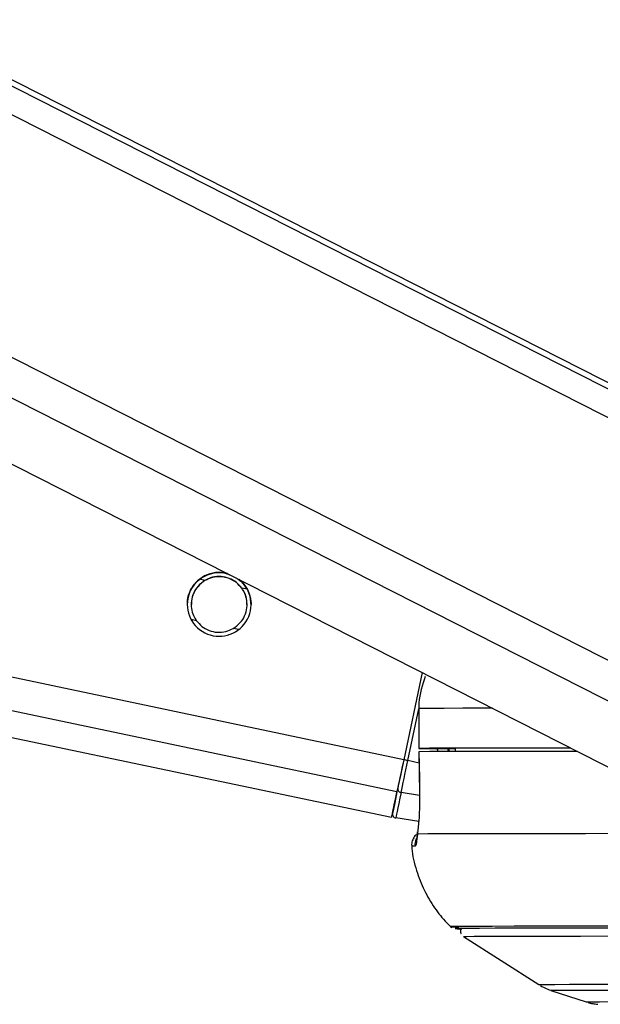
# Model space of a CAD drawing. Header units: millimetres. Extents: x 20 to 22981, y 40 to 19992.
# Tile 4 of 120: x 3841 to 3929, y 6410 to 6558. Entities that reach past the tile are written whole.
import ezdxf

# ---------------------------------------------------------------- set-up
doc = ezdxf.new("R2010")
doc.units = ezdxf.units.MM
doc.header["$LTSCALE"] = 2

msp = doc.modelspace()

# ---------------------------------------------------------------- linework, layer by layer
at = {"color": 7, "linetype": 'Continuous', "lineweight": 25}
for p, q in [((3067.97, 6612.47), (3897.2, 6437.9)), ((3601.16, 6612.47), (3935.31, 6442.67)), ((3957.05, 6489.45), (3714.96, 6612.47)), ((3901.79, 6459.7), (3899.02, 6446.56)), ((3901.79, 6459.7), (3899.02, 6446.56)), ((3901.27, 6454.28), (3901.27, 6448.28)), ((3901.27, 6454.28), (3901.29, 6454.28)), ((3901.29, 6454.28), (3901.28, 6448.28)), ((3903.27, 6448.27), (3906.74, 6448.27)), ((3906.74, 6448.28), (3906.75, 6447.8)), ((3901.3, 6447.78), (3901.39, 6441.61)), ((3901.32, 6447.78), (3901.31, 6447.78)), ((3901.4, 6441.61), (3901.38, 6441.61)), ((3901.28, 6437.26), (3897.83, 6437.8)), ((3908.03, 6419.96), (3919.33, 6412.72)), ((3921.16, 6411.85), (3926.49, 6410.11))]:
    msp.add_line(p, q, dxfattribs=at)
at = {"color": 8, "linetype": 'Continuous', "lineweight": 25}
for p, q in [((3898, 6441.74), (3086.99, 6612.47)), ((3899.02, 6446.56), (3110.91, 6612.47)), ((3949.68, 6445.26), (3620.64, 6612.47)), ((3952.68, 6449.9), (3632.75, 6612.47)), ((3960.89, 6482.22), (3704.58, 6612.47)), ((3960.25, 6486.86), (3713.06, 6612.47)), ((3869.11, 6473.57), (3868.34, 6473.73)), ((3875.45, 6472.24), (3874.65, 6472.41)), ((3867.84, 6467.5), (3867.02, 6467.67)), ((3874.18, 6466.16), (3873.37, 6466.33)), ((3899.64, 6446.43), (3901.27, 6454.21)), ((3905.7, 6448.27), (3905.89, 6447.8)), ((3901.32, 6446.07), (3899.64, 6446.43)), ((3901.4, 6441.17), (3898.63, 6441.63))]:
    msp.add_line(p, q, dxfattribs=at)
at = {"color": 8, "linetype": 'Continuous', "lineweight": 25, "flags": 128}
for points in [[(3912.38, 6454.32), (3911.34, 6454.32), (3907.93, 6454.31), (3905.12, 6454.3), (3902.9, 6454.29), (3901.29, 6454.28)], [(3919.33, 6412.72), (3919.46, 6412.73), (3920.27, 6412.74), (3921.78, 6412.75), (3923.98, 6412.76), (3926.88, 6412.77), (3930.45, 6412.78), (3934.67, 6412.78), (3939.52, 6412.79), (3944.97, 6412.79), (3950.99, 6412.79), (3957.56, 6412.79)], [(3921.16, 6411.85), (3921.3, 6411.86), (3922.09, 6411.87), (3923.58, 6411.88), (3925.75, 6411.89), (3928.61, 6411.9), (3932.13, 6411.9), (3936.29, 6411.91), (3941.07, 6411.91), (3946.44, 6411.92), (3952.38, 6411.92), (3958.86, 6411.92)], [(3926.49, 6410.11), (3926.54, 6410.12), (3927.15, 6410.13), (3928.47, 6410.14), (3930.49, 6410.15), (3933.19, 6410.16), (3936.56, 6410.16), (3940.58, 6410.17), (3945.22, 6410.17), (3950.46, 6410.18), (3956.27, 6410.18), (3962.62, 6410.18)]]:
    msp.add_lwpolyline(points, dxfattribs=at)
at = {"color": 7, "linetype": 'Continuous', "lineweight": 25, "flags": 128}
for points in [[(3901.28, 6448.28), (3901.27, 6448.28), (3901.35, 6448.28), (3901.52, 6448.28), (3901.76, 6448.28), (3902.07, 6448.28), (3902.44, 6448.28), (3902.84, 6448.28), (3903.27, 6448.27)], [(3924.16, 6448.33), (3919.83, 6448.33), (3915.3, 6448.32), (3911.33, 6448.32), (3907.93, 6448.31), (3905.11, 6448.3), (3902.89, 6448.29), (3901.28, 6448.28)], [(3924.19, 6448.32), (3923.32, 6448.32), (3919.41, 6448.31), (3915.95, 6448.31), (3912.94, 6448.3), (3910.4, 6448.29), (3908.33, 6448.29), (3906.74, 6448.28)], [(3925.15, 6447.83), (3924.81, 6447.83), (3919.78, 6447.83), (3915.28, 6447.82), (3911.33, 6447.82), (3907.94, 6447.81), (3905.14, 6447.8), (3902.93, 6447.79), (3901.31, 6447.78)], [(3901.31, 6447.78), (3901.37, 6443.78), (3901.4, 6441.61)], [(3899.02, 6446.56), (3898.87, 6445.85), (3898.72, 6445.16), (3898.58, 6444.48), (3898.45, 6443.84), (3898.32, 6443.23), (3898.2, 6442.68), (3898.1, 6442.17), (3898, 6441.74)], [(3899.02, 6446.56), (3898.89, 6445.93), (3898.75, 6445.31), (3898.63, 6444.7), (3898.51, 6444.13), (3898.39, 6443.58), (3898.29, 6443.08), (3898.19, 6442.64), (3898.11, 6442.24)], [(3898.63, 6441.63), (3898.72, 6442.07), (3898.82, 6442.57), (3898.94, 6443.12), (3899.07, 6443.72), (3899.2, 6444.37), (3899.34, 6445.04), (3899.49, 6445.73), (3899.64, 6446.43)], [(3897.33, 6438.52), (3897.34, 6438.58), (3897.38, 6438.76), (3897.44, 6439.06), (3897.53, 6439.48), (3897.64, 6440.01), (3897.78, 6440.65), (3897.93, 6441.39), (3898.11, 6442.24)], [(3898, 6441.74), (3897.66, 6440.09), (3897.41, 6438.89), (3897.25, 6438.15), (3897.2, 6437.9), (3897.25, 6438.14), (3897.28, 6438.28)], [(3898.63, 6441.63), (3898.44, 6440.76), (3898.28, 6439.99), (3898.14, 6439.33), (3898.03, 6438.79), (3897.94, 6438.36), (3897.88, 6438.05), (3897.84, 6437.87), (3897.83, 6437.8)], [(3901.1, 6435.38), (3901.11, 6435.7), (3901.11, 6435.73)], [(3932.53, 6435.44), (3926.36, 6435.43), (3920.78, 6435.43), (3915.82, 6435.42), (3911.51, 6435.42), (3907.87, 6435.41), (3904.91, 6435.4), (3902.65, 6435.39), (3901.1, 6435.38)], [(3947.08, 6421.51), (3941.34, 6421.51), (3935.02, 6421.51), (3929.27, 6421.51), (3924.1, 6421.5), (3919.54, 6421.5), (3915.62, 6421.49), (3912.35, 6421.48), (3909.75, 6421.47), (3907.84, 6421.46), (3906.61, 6421.45), (3906.09, 6421.44), (3906.26, 6421.42), (3907.14, 6421.41), (3907.3, 6421.41)], [(3948.68, 6421.23), (3941.8, 6421.22), (3935.45, 6421.22), (3929.67, 6421.22), (3924.49, 6421.21), (3919.94, 6421.21), (3916.03, 6421.2), (3912.79, 6421.19), (3910.23, 6421.18), (3908.37, 6421.17), (3907.22, 6421.16), (3906.77, 6421.15), (3907.04, 6421.13), (3907.75, 6421.12)], [(3948.81, 6421.22), (3941.93, 6421.22), (3935.59, 6421.22), (3929.82, 6421.22), (3924.65, 6421.21), (3920.1, 6421.21), (3916.2, 6421.2), (3912.96, 6421.19), (3910.41, 6421.18), (3908.55, 6421.17), (3907.4, 6421.16), (3906.95, 6421.15), (3907.22, 6421.13), (3907.77, 6421.12)], [(3908.03, 6419.97), (3908.03, 6419.97), (3908.47, 6419.98), (3909.62, 6419.99), (3911.46, 6420), (3914, 6420.01), (3917.21, 6420.02), (3921.08, 6420.03), (3925.6, 6420.03), (3930.73, 6420.04), (3936.46, 6420.04), (3942.75, 6420.04), (3949.57, 6420.04)]]:
    msp.add_lwpolyline(points, dxfattribs=at)
at = {"color": 7, "linetype": 'Continuous', "lineweight": 25}
for centre, radius, start, end in [((3871.24, 6469.96), 4.8, 75.0496, 51.075), ((3874.36, 6327.16), 121.92, 78.0352, 78.3318), ((3898.67, 6442.19), 0.56, 174.677, 265.7687), ((3897.92, 6438.4), 0.6, 168.112, 261.112)]:
    msp.add_arc(centre, radius, start, end, dxfattribs=at)
at = {"color": 8, "linetype": 'Continuous', "lineweight": 25}
for centre, radius, start, end in [((3900.6, 6429.41), 4.15, 88.3223, 95.2824), ((3902.72, 6433.77), 2.01, 154.3885, 186.1227)]:
    msp.add_arc(centre, radius, start, end, dxfattribs=at)
msp.add_ellipse((3911.12, 6450.32), major_axis=(-4.83, 5.58), ratio=0.999929, start_param=1.138397, end_param=1.206306, dxfattribs=at)
at = {"color": 7, "linetype": 'Continuous', "lineweight": 25}
for points, knots in [([(3868.07, 6473.56), (3868.42, 6473.82), (3869.11, 6474.34), (3870.49, 6474.75), (3871.79, 6474.81), (3872.53, 6474.53), (3872.82, 6474.42)], [0, 0, 0, 0, 0.272268, 0.544122, 0.824135, 1, 1, 1, 1]), ([(3866.49, 6469.95), (3866.48, 6470.17), (3866.45, 6470.79), (3866.77, 6471.81), (3867.34, 6472.83), (3867.83, 6473.31), (3868.07, 6473.56)], [0, 0, 0, 0, 0.154196, 0.450824, 0.727824, 1, 1, 1, 1]), ([(3869.11, 6473.57), (3868.74, 6473.31), (3868.06, 6472.82), (3867.36, 6471.7), (3867.02, 6470.51), (3867.04, 6469.32), (3867.33, 6468.3), (3867.68, 6467.75), (3867.84, 6467.5)], [0, 0, 0, 0, 0.204636, 0.376335, 0.548834, 0.703363, 0.864285, 1, 1, 1, 1]), ([(3869.11, 6473.54), (3868.74, 6473.28), (3868.06, 6472.79), (3867.37, 6471.67), (3867.04, 6470.68), (3867.07, 6470.1), (3867.08, 6469.93)], [0, 0, 0, 0, 0.33046, 0.607732, 0.886295, 1, 1, 1, 1]), ([(3874.65, 6472.41), (3874.4, 6472.71), (3873.89, 6473.3), (3872.77, 6473.93), (3871.52, 6474.21), (3870.21, 6474.1), (3869.48, 6473.75), (3869.11, 6473.57)], [0, 0, 0, 0, 0.196452, 0.39265, 0.593358, 0.798818, 1, 1, 1, 1]), ([(3874.65, 6472.38), (3874.4, 6472.68), (3873.89, 6473.27), (3872.77, 6473.9), (3871.52, 6474.18), (3870.21, 6474.07), (3869.48, 6473.72), (3869.11, 6473.54)], [0, 0, 0, 0, 0.196452, 0.39265, 0.593358, 0.798818, 1, 1, 1, 1]), ([(3873.92, 6473.86), (3874.18, 6473.69), (3874.85, 6473.26), (3875.33, 6472.51), (3875.56, 6472.05), (3875.6, 6471.97)], [0, 0, 0, 0, 0.340609, 0.896709, 1, 1, 1, 1]), ([(3873.37, 6466.33), (3873.74, 6466.6), (3874.42, 6467.08), (3875.13, 6468.2), (3875.47, 6469.39), (3875.44, 6470.58), (3875.16, 6471.6), (3874.81, 6472.15), (3874.65, 6472.41)], [0, 0, 0, 0, 0.204636, 0.376335, 0.548834, 0.703363, 0.864285, 1, 1, 1, 1]), ([(3875.41, 6469.92), (3875.41, 6470.12), (3875.43, 6470.72), (3875.15, 6471.57), (3874.81, 6472.12), (3874.65, 6472.38)], [0, 0, 0, 0, 0.220923, 0.643562, 1, 1, 1, 1]), ([(3875.6, 6471.97), (3875.68, 6471.78), (3875.84, 6471.39), (3875.99, 6470.73), (3876.06, 6470.24), (3876.04, 6469.98), (3876.04, 6469.95)], [0, 0, 0, 0, 0.317052, 0.641344, 0.95892, 1, 1, 1, 1]), ([(3867.84, 6467.5), (3868.09, 6467.2), (3868.59, 6466.6), (3869.71, 6465.97), (3870.97, 6465.7), (3872.28, 6465.8), (3873.01, 6466.16), (3873.37, 6466.33)], [0, 0, 0, 0, 0.196452, 0.39265, 0.593358, 0.798818, 1, 1, 1, 1]), ([(3902.23, 6459.11), (3901.81, 6457.8), (3901.31, 6456.21), (3901.3, 6454.56), (3901.29, 6454.28)], [0, 0, 0, 0, 0.827245, 1, 1, 1, 1]), ([(3901.4, 6441.61), (3901.4, 6441.07), (3901.41, 6439.64), (3901.32, 6437.44), (3901.18, 6436.01), (3901.1, 6435.42), (3901.1, 6435.38)], [0, 0, 0, 0, 0.220493, 0.593656, 0.970348, 1, 1, 1, 1]), ([(3901.15, 6435.45), (3901, 6435.34), (3900.67, 6435.1), (3900.33, 6434.52), (3900.17, 6433.95), (3900.24, 6433.6), (3900.26, 6433.49)], [0, 0, 0, 0, 0.253751, 0.540377, 0.853008, 1, 1, 1, 1]), ([(3901.1, 6435.38), (3901.04, 6434.87), (3900.92, 6433.83), (3900.79, 6433.65), (3900.72, 6433.55)], [0, 0, 0, 0, 0.485349, 1, 1, 1, 1]), ([(3901.11, 6435.73), (3901.09, 6435.59), (3901.02, 6435.09), (3900.98, 6434.73), (3900.92, 6434.52), (3900.93, 6434.56), (3900.93, 6434.56)], [0, 0, 0, 0, 0.205758, 0.716475, 0.999987, 1, 1, 1, 1]), ([(3900.25, 6433.53), (3900.25, 6433.43), (3900.28, 6432.19), (3900.89, 6429.93), (3902.02, 6426.91), (3903.6, 6424.29), (3905.02, 6422.42), (3906, 6421.54), (3906.27, 6421.3)], [0, 0, 0, 0, 0.021633, 0.266277, 0.497286, 0.716241, 0.923741, 1, 1, 1, 1]), ([(3907.7, 6421.27), (3907.67, 6421.24), (3907.59, 6421.11), (3907.55, 6420.81), (3907.58, 6420.54), (3907.64, 6420.43), (3907.64, 6420.42)], [0, 0, 0, 0, 0.133145, 0.549033, 0.983521, 1, 1, 1, 1]), ([(3919.6, 6412.57), (3919.89, 6412.41), (3920.46, 6412.07), (3921.08, 6411.88), (3921.39, 6411.78)], [0, 0, 0, 0, 0.503236, 1, 1, 1, 1]), ([(3926.8, 6410.02), (3926.84, 6410.01), (3927.13, 6409.91), (3927.58, 6409.83), (3928.02, 6409.77), (3928.17, 6409.75), (3928.24, 6409.75)], [0, 0, 0, 0, 0.057869, 0.474966, 0.752506, 1, 1, 1, 1])]:
    msp.add_open_spline(points, degree=3, knots=knots, dxfattribs=at)
at = {"color": 8, "linetype": 'Continuous', "lineweight": 25}
msp.add_open_spline([(3905.88, 6447.8), (3905.82, 6447.87), (3905.71, 6448.01), (3905.68, 6448.19), (3905.67, 6448.27)], degree=3, knots=[0, 0, 0, 0, 0.514526, 1, 1, 1, 1], dxfattribs=at)

doc.saveas('drawing.dxf')
